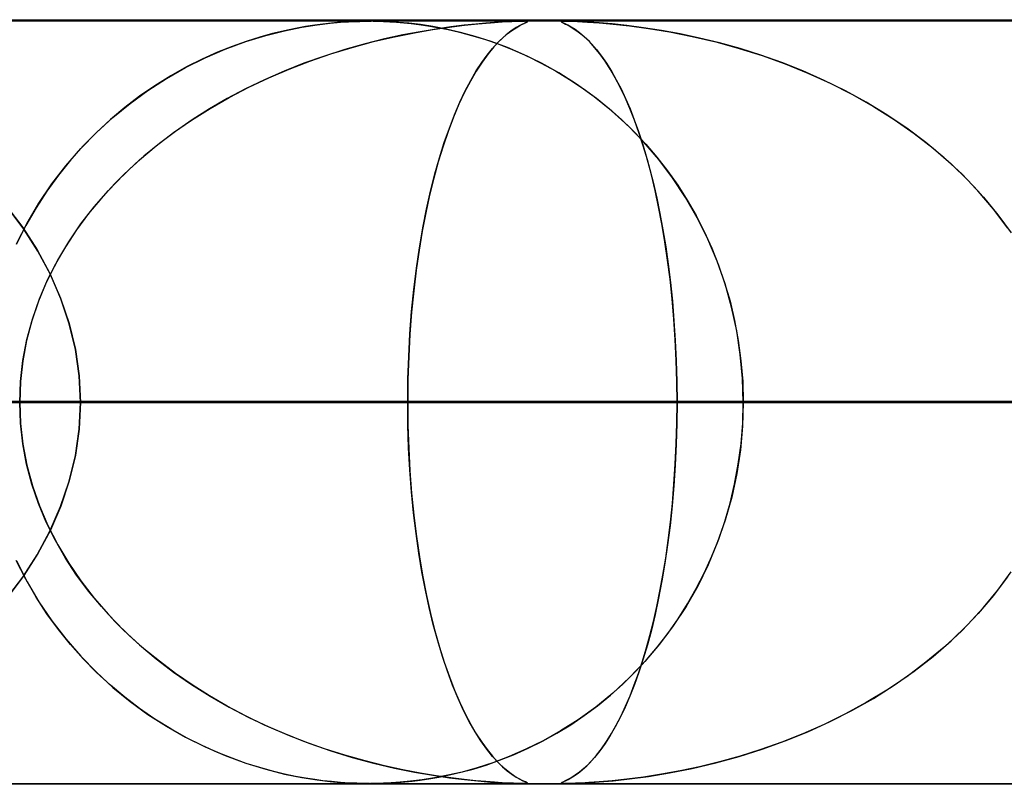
# Model space of a CAD drawing. Header units: millimetres. Extents: x -625 to 625, y -732 to 732.
# Tile 35 of 48: x 122 to 135, y 721 to 732. Entities that reach past the tile are written whole.
import ezdxf

# ---------------------------------------------------------------- set-up
doc = ezdxf.new("R2010")
doc.units = ezdxf.units.MM
doc.layers.add('HIDDEN', color=7, linetype='Continuous')
doc.layers.add('THICK', color=7, linetype='Continuous')

msp = doc.modelspace()

# ---------------------------------------------------------------- linework, layer by layer
at = {"layer": 'HIDDEN'}
for p, q in [((255.284, 731.49), (0, 731.49)), ((501.5, 731.49), (0, 731.49)), ((255.284, 731.49), (0, 731.49)), ((244.666, 731.48), (0, 731.48)), ((126.36, 731.473), (126.246, 731.466)), ((126.248, 731.466), (126.352, 731.473)), ((126.352, 731.473), (126.432, 731.476)), ((126.459, 731.477), (126.36, 731.473)), ((126.432, 731.476), (126.499, 731.478)), ((126.545, 731.479), (126.459, 731.477)), ((126.499, 731.478), (126.562, 731.48)), ((126.625, 731.48), (126.545, 731.479)), ((126.562, 731.48), (126.624, 731.48)), ((126.624, 731.48), (126.628, 731.48)), ((126.708, 731.479), (126.625, 731.48)), ((126.628, 731.48), (126.631, 731.48)), ((126.631, 731.48), (126.635, 731.48)), ((126.635, 731.48), (126.639, 731.48)), ((126.639, 731.48), (126.642, 731.48)), ((126.642, 731.48), (126.646, 731.48)), ((126.676, 731.48), (126.74, 731.479)), ((126.795, 731.477), (126.708, 731.479)), ((126.74, 731.479), (126.811, 731.477)), ((126.892, 731.473), (126.795, 731.477)), ((126.811, 731.477), (126.892, 731.473)), ((126.892, 731.473), (126.98, 731.467)), ((127.008, 731.465), (126.892, 731.473)), ((128.211, 731.46), (128.363, 731.47)), ((128.362, 731.47), (128.264, 731.463)), ((128.444, 731.474), (128.362, 731.47)), ((128.363, 731.47), (128.49, 731.476)), ((128.512, 731.477), (128.444, 731.474)), ((128.49, 731.476), (128.581, 731.479)), ((128.566, 731.479), (128.512, 731.477)), ((128.61, 731.48), (128.566, 731.479)), ((128.581, 731.479), (128.643, 731.48)), ((128.643, 731.48), (128.61, 731.48)), ((128.643, 731.48), (128.646, 731.48)), ((128.668, 731.48), (128.643, 731.48)), ((128.646, 731.48), (128.648, 731.48)), ((128.648, 731.48), (128.651, 731.48)), ((128.651, 731.48), (128.653, 731.48)), ((128.653, 731.48), (128.656, 731.48)), ((128.656, 731.48), (128.658, 731.48)), ((128.684, 731.479), (128.668, 731.48)), ((128.67, 731.48), (128.692, 731.477)), ((128.693, 731.471), (128.675, 731.462)), ((128.694, 731.477), (128.684, 731.479)), ((128.687, 731.468), (128.695, 731.473)), ((128.692, 731.477), (128.693, 731.471)), ((128.695, 731.473), (128.694, 731.477)), ((129.136, 731.477), (129.134, 731.474)), ((129.134, 731.474), (129.139, 731.47)), ((129.135, 731.476), (129.15, 731.479)), ((129.139, 731.47), (129.135, 731.476)), ((129.145, 731.479), (129.136, 731.477)), ((129.139, 731.47), (129.151, 731.463)), ((129.159, 731.46), (129.139, 731.47)), ((129.162, 731.48), (129.145, 731.479)), ((129.15, 731.479), (129.186, 731.48)), ((129.186, 731.48), (129.162, 731.48)), ((129.221, 731.48), (129.186, 731.48)), ((129.186, 731.48), (129.25, 731.479)), ((129.266, 731.479), (129.221, 731.48)), ((129.25, 731.479), (129.349, 731.476)), ((129.322, 731.477), (129.266, 731.479)), ((129.396, 731.473), (129.322, 731.477)), ((129.349, 731.476), (129.48, 731.469)), ((129.497, 731.468), (129.396, 731.473)), ((129.48, 731.469), (129.633, 731.458)), ((125.268, 731.294), (125.515, 731.356)), ((125.512, 731.356), (125.356, 731.318)), ((125.657, 731.386), (125.512, 731.356)), ((125.515, 731.356), (125.74, 731.402)), ((125.79, 731.41), (125.657, 731.386)), ((125.74, 731.402), (125.941, 731.433)), ((125.909, 731.429), (125.79, 731.41)), ((126.016, 731.443), (125.909, 731.429)), ((125.941, 731.433), (126.112, 731.454)), ((126.129, 731.455), (126.016, 731.443)), ((126.112, 731.454), (126.248, 731.466)), ((126.246, 731.466), (126.129, 731.455)), ((126.98, 731.467), (127.074, 731.46)), ((127.143, 731.453), (127.008, 731.465)), ((127.288, 731.343), (127.062, 731.3)), ((127.074, 731.46), (127.17, 731.45)), ((127.294, 731.435), (127.143, 731.453)), ((127.17, 731.45), (127.273, 731.438)), ((127.215, 731.33), (127.456, 731.372)), ((127.273, 731.438), (127.388, 731.421)), ((127.498, 731.378), (127.288, 731.343)), ((127.457, 731.41), (127.294, 731.435)), ((127.388, 731.421), (127.516, 731.399)), ((127.456, 731.372), (127.675, 731.404)), ((127.63, 731.377), (127.457, 731.41)), ((127.691, 731.406), (127.498, 731.378)), ((127.516, 731.399), (127.655, 731.372)), ((127.816, 731.334), (127.63, 731.377)), ((127.655, 731.372), (127.805, 731.338)), ((127.675, 731.404), (127.869, 731.428)), ((127.864, 731.427), (127.691, 731.406)), ((128.017, 731.443), (127.864, 731.427)), ((127.869, 731.428), (128.043, 731.445)), ((128.15, 731.455), (128.017, 731.443)), ((128.043, 731.445), (128.211, 731.46)), ((128.264, 731.463), (128.15, 731.455)), ((128.483, 731.354), (128.411, 731.298)), ((128.431, 731.314), (128.491, 731.359)), ((128.547, 731.396), (128.483, 731.354)), ((128.491, 731.359), (128.546, 731.395)), ((128.546, 731.395), (128.595, 731.423)), ((128.602, 731.427), (128.547, 731.396)), ((128.595, 731.423), (128.636, 731.444)), ((128.645, 731.448), (128.602, 731.427)), ((128.636, 731.444), (128.667, 731.458)), ((128.675, 731.462), (128.645, 731.448)), ((128.667, 731.458), (128.687, 731.468)), ((129.151, 731.463), (129.169, 731.455)), ((129.189, 731.445), (129.159, 731.46)), ((129.169, 731.455), (129.194, 731.443)), ((129.225, 731.428), (129.189, 731.445)), ((129.194, 731.443), (129.226, 731.427)), ((129.268, 731.404), (129.225, 731.428)), ((129.226, 731.427), (129.264, 731.406)), ((129.264, 731.406), (129.308, 731.378)), ((129.318, 731.372), (129.268, 731.404)), ((129.308, 731.378), (129.358, 731.343)), ((129.375, 731.33), (129.318, 731.372)), ((129.358, 731.343), (129.412, 731.3)), ((129.633, 731.458), (129.497, 731.468)), ((129.802, 731.444), (129.633, 731.458)), ((129.633, 731.458), (129.815, 731.443)), ((129.997, 731.423), (129.802, 731.444)), ((129.815, 731.443), (130.033, 731.419)), ((130.213, 731.395), (129.997, 731.423)), ((130.033, 731.419), (130.28, 731.386)), ((130.448, 731.359), (130.213, 731.395)), ((130.28, 731.386), (130.555, 731.34)), ((130.694, 731.314), (130.448, 731.359)), ((130.555, 731.34), (130.853, 731.281)), ((124.736, 731.115), (125.005, 731.213)), ((125.013, 731.216), (124.828, 731.15)), ((125.005, 731.213), (125.268, 731.294)), ((125.189, 731.272), (125.013, 731.216)), ((125.356, 731.318), (125.189, 731.272)), ((126.399, 731.138), (126.68, 731.213)), ((126.822, 731.248), (126.569, 731.185)), ((126.68, 731.213), (126.955, 731.277)), ((127.062, 731.3), (126.822, 731.248)), ((126.955, 731.277), (127.215, 731.33)), ((127.805, 731.338), (127.964, 731.295)), ((128.012, 731.281), (127.816, 731.334)), ((127.964, 731.295), (128.133, 731.244)), ((128.218, 731.215), (128.012, 731.281)), ((128.133, 731.244), (128.31, 731.183)), ((128.432, 731.136), (128.218, 731.215)), ((128.334, 731.228), (128.256, 731.146)), ((128.303, 731.196), (128.368, 731.26)), ((128.411, 731.298), (128.334, 731.228)), ((128.368, 731.26), (128.431, 731.314)), ((129.438, 731.277), (129.375, 731.33)), ((129.412, 731.3), (129.47, 731.248)), ((129.505, 731.213), (129.438, 731.277)), ((129.47, 731.248), (129.532, 731.185)), ((129.574, 731.138), (129.505, 731.213)), ((130.948, 731.26), (130.694, 731.314)), ((130.853, 731.281), (131.16, 731.209)), ((131.21, 731.196), (130.948, 731.26)), ((124.473, 731.001), (124.736, 731.115)), ((124.828, 731.15), (124.636, 731.073)), ((126.305, 731.11), (126.035, 731.024)), ((126.121, 731.052), (126.399, 731.138)), ((126.569, 731.185), (126.305, 731.11)), ((128.166, 731.036), (128.235, 731.122)), ((128.256, 731.146), (128.179, 731.052)), ((128.235, 731.122), (128.303, 731.196)), ((128.31, 731.183), (128.494, 731.111)), ((128.652, 731.042), (128.432, 731.136)), ((128.494, 731.111), (128.685, 731.027)), ((129.532, 731.185), (129.597, 731.11)), ((129.642, 731.052), (129.574, 731.138)), ((129.597, 731.11), (129.664, 731.024)), ((131.16, 731.209), (131.465, 731.125)), ((131.478, 731.122), (131.21, 731.196)), ((131.465, 731.125), (131.769, 731.03)), ((131.75, 731.036), (131.478, 731.122)), ((124.217, 730.873), (124.473, 731.001)), ((124.436, 730.984), (124.231, 730.881)), ((124.636, 731.073), (124.436, 730.984)), ((125.575, 730.853), (125.846, 730.958)), ((126.035, 731.024), (125.768, 730.929)), ((125.846, 730.958), (126.121, 731.052)), ((128.096, 730.939), (128.166, 731.036)), ((128.179, 731.052), (128.101, 730.946)), ((128.878, 730.932), (128.652, 731.042)), ((128.685, 731.027), (128.876, 730.933)), ((129.711, 730.958), (129.642, 731.052)), ((129.664, 731.024), (129.73, 730.929)), ((129.778, 730.853), (129.711, 730.958)), ((132.025, 730.939), (131.75, 731.036)), ((131.769, 731.03), (132.069, 730.922)), ((123.967, 730.731), (124.217, 730.873)), ((124.231, 730.881), (124.023, 730.764)), ((125.507, 730.825), (125.252, 730.714)), ((125.308, 730.739), (125.575, 730.853)), ((125.768, 730.929), (125.507, 730.825)), ((128.024, 730.827), (127.947, 730.696)), ((127.953, 730.706), (128.024, 730.829)), ((128.101, 730.946), (128.024, 730.827)), ((128.024, 730.829), (128.096, 730.939)), ((128.876, 730.933), (129.063, 730.831)), ((129.107, 730.804), (128.878, 730.932)), ((129.063, 730.831), (129.245, 730.719)), ((129.73, 730.929), (129.795, 730.825)), ((129.844, 730.739), (129.778, 730.853)), ((129.795, 730.825), (129.858, 730.714)), ((132.302, 730.829), (132.025, 730.939)), ((132.069, 730.922), (132.366, 730.802)), ((132.58, 730.706), (132.302, 730.829)), ((123.725, 730.575), (123.967, 730.731)), ((124.023, 730.764), (123.817, 730.636)), ((125.252, 730.714), (125.004, 730.594)), ((125.046, 730.615), (125.308, 730.739)), ((127.947, 730.696), (127.872, 730.551)), ((127.881, 730.569), (127.953, 730.706)), ((129.339, 730.658), (129.107, 730.804)), ((129.245, 730.719), (129.424, 730.6)), ((129.909, 730.615), (129.844, 730.739)), ((129.858, 730.714), (129.92, 730.594)), ((132.366, 730.802), (132.658, 730.669)), ((132.858, 730.569), (132.58, 730.706)), ((123.492, 730.405), (123.725, 730.575)), ((123.817, 730.636), (123.616, 730.498)), ((125.004, 730.594), (124.763, 730.467)), ((124.79, 730.482), (125.046, 730.615)), ((127.81, 730.419), (127.881, 730.569)), ((129.57, 730.492), (129.339, 730.658)), ((129.424, 730.6), (129.598, 730.471)), ((129.973, 730.482), (129.909, 730.615)), ((129.92, 730.594), (129.98, 730.467)), ((132.658, 730.669), (132.944, 730.524)), ((133.132, 730.419), (132.858, 730.569)), ((123.616, 730.498), (123.421, 730.35)), ((124.763, 730.467), (124.529, 730.332)), ((124.54, 730.338), (124.79, 730.482)), ((127.872, 730.551), (127.798, 730.393)), ((129.796, 730.309), (129.57, 730.492)), ((129.598, 730.471), (129.767, 730.334)), ((130.035, 730.338), (129.973, 730.482)), ((129.98, 730.467), (130.038, 730.332)), ((132.944, 730.524), (133.224, 730.365)), ((123.421, 730.35), (123.233, 730.192)), ((123.267, 730.221), (123.492, 730.405)), ((124.296, 730.185), (124.54, 730.338)), ((124.529, 730.332), (124.302, 730.189)), ((127.798, 730.393), (127.726, 730.222)), ((127.74, 730.256), (127.81, 730.419)), ((129.767, 730.334), (129.932, 730.188)), ((130.013, 730.111), (129.796, 730.309)), ((130.095, 730.185), (130.035, 730.338)), ((130.038, 730.332), (130.094, 730.189)), ((133.401, 730.256), (133.132, 730.419)), ((133.224, 730.365), (133.496, 730.194)), ((123.051, 730.023), (123.267, 730.221)), ((123.233, 730.192), (123.052, 730.025)), ((124.061, 730.022), (124.296, 730.185)), ((124.302, 730.189), (124.084, 730.038)), ((127.726, 730.222), (127.656, 730.038)), ((127.672, 730.081), (127.74, 730.256)), ((129.932, 730.188), (130.09, 730.034)), ((130.094, 730.189), (130.148, 730.038)), ((130.154, 730.022), (130.095, 730.185)), ((133.662, 730.081), (133.401, 730.256)), ((133.496, 730.194), (133.759, 730.01)), ((127.606, 729.893), (127.672, 730.081)), ((130.218, 729.898), (130.013, 730.111)), ((133.913, 729.893), (133.662, 730.081)), ((122.845, 729.812), (123.051, 730.023)), ((123.052, 730.025), (122.877, 729.847)), ((123.833, 729.848), (124.061, 730.022)), ((124.084, 730.038), (123.874, 729.88)), ((127.656, 730.038), (127.59, 729.843)), ((130.09, 730.034), (130.243, 729.871)), ((130.148, 730.038), (130.2, 729.88)), ((130.21, 729.848), (130.154, 730.022)), ((133.759, 730.01), (134.008, 729.816)), ((122.65, 729.587), (122.845, 729.812)), ((122.877, 729.847), (122.711, 729.661)), ((123.615, 729.664), (123.833, 729.848)), ((123.874, 729.88), (123.673, 729.715)), ((127.59, 729.843), (127.527, 729.639)), ((127.543, 729.693), (127.606, 729.893)), ((130.2, 729.88), (130.25, 729.715)), ((130.265, 729.664), (130.21, 729.848)), ((130.413, 729.671), (130.218, 729.898)), ((130.243, 729.871), (130.39, 729.699)), ((134.153, 729.693), (133.913, 729.893)), ((134.008, 729.816), (134.243, 729.612)), ((123.405, 729.47), (123.615, 729.664)), ((123.673, 729.715), (123.479, 729.541)), ((127.483, 729.48), (127.543, 729.693)), ((130.25, 729.715), (130.298, 729.541)), ((130.317, 729.47), (130.265, 729.664)), ((130.39, 729.699), (130.529, 729.52)), ((130.595, 729.429), (130.413, 729.671)), ((134.382, 729.48), (134.153, 729.693)), ((122.467, 729.349), (122.65, 729.587)), ((122.711, 729.661), (122.552, 729.464)), ((123.479, 729.541), (123.293, 729.357)), ((127.527, 729.639), (127.468, 729.424)), ((130.298, 729.541), (130.344, 729.357)), ((134.243, 729.612), (134.463, 729.399)), ((122.552, 729.464), (122.402, 729.257)), ((123.207, 729.266), (123.405, 729.47)), ((127.468, 729.424), (127.414, 729.201)), ((127.427, 729.256), (127.483, 729.48)), ((130.366, 729.266), (130.317, 729.47)), ((130.529, 729.52), (130.662, 729.333)), ((130.764, 729.174), (130.595, 729.429)), ((134.597, 729.256), (134.382, 729.48)), ((122.297, 729.099), (122.467, 729.349)), ((123.293, 729.357), (123.116, 729.164)), ((130.344, 729.357), (130.388, 729.164)), ((130.662, 729.333), (130.786, 729.138)), ((134.463, 729.399), (134.667, 729.177)), ((122.402, 729.257), (122.259, 729.038)), ((123.116, 729.164), (122.948, 728.962)), ((123.02, 729.051), (123.207, 729.266)), ((127.414, 729.201), (127.363, 728.97)), ((127.374, 729.02), (127.427, 729.256)), ((130.412, 729.051), (130.366, 729.266)), ((130.388, 729.164), (130.43, 728.962)), ((130.918, 728.907), (130.764, 729.174)), ((134.798, 729.02), (134.597, 729.256)), ((134.667, 729.177), (134.855, 728.947)), ((121.874, 729.058), (122.085, 728.779)), ((122.1, 728.757), (121.896, 729.031)), ((122.259, 729.038), (122.124, 728.805)), ((122.142, 728.838), (122.297, 729.099)), ((122.847, 728.827), (123.02, 729.051)), ((127.325, 728.773), (127.374, 729.02)), ((130.455, 728.827), (130.412, 729.051)), ((130.786, 729.138), (130.902, 728.936)), ((134.983, 728.773), (134.798, 729.02)), ((122.948, 728.962), (122.791, 728.75)), ((127.363, 728.97), (127.317, 728.73)), ((130.43, 728.962), (130.469, 728.75)), ((130.902, 728.936), (131.009, 728.727)), ((131.056, 728.628), (130.918, 728.907)), ((134.855, 728.947), (135.027, 728.709)), ((122.124, 728.805), (121.999, 728.559)), ((122.003, 728.566), (122.142, 728.838)), ((122.085, 728.779), (122.275, 728.485)), ((122.687, 728.594), (122.847, 728.827)), ((127.281, 728.514), (127.325, 728.773)), ((130.494, 728.594), (130.455, 728.827)), ((122.285, 728.468), (122.1, 728.757)), ((122.791, 728.75), (122.645, 728.528)), ((127.317, 728.73), (127.275, 728.481)), ((130.469, 728.75), (130.505, 728.528)), ((131.009, 728.727), (131.108, 728.511)), ((122.645, 728.528), (122.513, 728.298)), ((122.543, 728.353), (122.687, 728.594)), ((127.241, 728.245), (127.281, 728.514)), ((130.53, 728.353), (130.494, 728.594)), ((130.505, 728.528), (130.537, 728.298)), ((131.177, 728.339), (131.056, 728.628)), ((131.108, 728.511), (131.197, 728.288)), ((122.275, 728.485), (122.441, 728.176)), ((122.447, 728.164), (122.285, 728.468)), ((127.275, 728.481), (127.238, 728.221)), ((122.513, 728.298), (122.394, 728.059)), ((122.415, 728.103), (122.543, 728.353)), ((127.207, 727.967), (127.241, 728.245)), ((130.562, 728.103), (130.53, 728.353)), ((130.537, 728.298), (130.567, 728.059)), ((131.282, 728.041), (131.177, 728.339)), ((131.197, 728.288), (131.277, 728.057)), ((122.441, 728.176), (122.581, 727.855)), ((122.584, 727.847), (122.447, 728.164)), ((127.238, 728.221), (127.205, 727.952)), ((122.394, 728.059), (122.291, 727.813)), ((122.304, 727.846), (122.415, 728.103)), ((130.589, 727.846), (130.562, 728.103)), ((130.567, 728.059), (130.592, 727.813)), ((131.277, 728.057), (131.347, 727.816)), ((131.368, 727.736), (131.282, 728.041)), ((127.178, 727.68), (127.207, 727.967)), ((127.205, 727.952), (127.178, 727.672)), ((122.291, 727.813), (122.205, 727.559)), ((122.212, 727.581), (122.304, 727.846)), ((122.581, 727.855), (122.693, 727.523)), ((122.694, 727.519), (122.584, 727.847)), ((130.612, 727.581), (130.589, 727.846)), ((130.592, 727.813), (130.613, 727.559)), ((131.347, 727.816), (131.407, 727.564)), ((131.435, 727.426), (131.368, 727.736)), ((127.156, 727.388), (127.178, 727.68)), ((127.178, 727.672), (127.156, 727.383)), ((122.205, 727.559), (122.136, 727.299)), ((122.139, 727.312), (122.212, 727.581)), ((122.693, 727.523), (122.774, 727.184)), ((122.774, 727.182), (122.694, 727.519)), ((130.63, 727.312), (130.612, 727.581)), ((130.613, 727.559), (130.63, 727.299)), ((131.407, 727.564), (131.456, 727.302)), ((127.14, 727.092), (127.156, 727.388)), ((127.156, 727.383), (127.14, 727.089)), ((131.482, 727.115), (131.435, 727.426)), ((122.136, 727.299), (122.086, 727.033)), ((122.087, 727.039), (122.139, 727.312)), ((130.642, 727.039), (130.63, 727.312)), ((130.63, 727.299), (130.643, 727.033)), ((131.456, 727.302), (131.491, 727.034)), ((122.774, 727.184), (122.823, 726.839)), ((122.823, 726.839), (122.774, 727.182)), ((127.13, 726.792), (127.14, 727.092)), ((127.14, 727.089), (127.13, 726.791)), ((131.511, 726.802), (131.482, 727.115)), ((122.056, 726.765), (122.087, 727.039)), ((122.086, 727.033), (122.056, 726.763)), ((130.65, 726.765), (130.642, 727.039)), ((130.643, 727.033), (130.65, 726.763)), ((131.491, 727.034), (131.513, 726.763)), ((122.84, 726.49), (122.823, 726.839)), ((122.823, 726.839), (122.84, 726.49)), ((122.045, 726.49), (122.056, 726.765)), ((122.056, 726.763), (122.045, 726.49)), ((127.127, 726.49), (127.13, 726.792)), ((127.13, 726.791), (127.127, 726.49)), ((130.653, 726.49), (130.65, 726.765)), ((130.65, 726.763), (130.653, 726.49)), ((131.52, 726.49), (131.511, 726.802)), ((131.513, 726.763), (131.52, 726.49)), ((127.127, 726.49), (0, 726.49)), ((0, 726.49), (127.127, 726.49)), ((140.02, 726.49), (0, 726.49)), ((0, 726.49), (134.939, 726.49)), ((0, 726.49), (140.02, 726.49)), ((134.939, 726.49), (0, 726.49)), ((152.913, 726.49), (0, 726.49)), ((0, 726.49), (147.833, 726.49)), ((0, 726.49), (152.913, 726.49)), ((147.833, 726.49), (0, 726.49)), ((165.807, 726.49), (0, 726.49)), ((0, 726.49), (160.726, 726.49)), ((0, 726.49), (165.807, 726.49)), ((160.726, 726.49), (0, 726.49)), ((178.699, 726.49), (0, 726.49)), ((0, 726.49), (173.619, 726.49)), ((0, 726.49), (178.699, 726.49)), ((173.619, 726.49), (0, 726.49)), ((191.592, 726.49), (0, 726.49)), ((0, 726.49), (186.511, 726.49)), ((0, 726.49), (191.592, 726.49)), ((186.511, 726.49), (0, 726.49)), ((204.484, 726.49), (0, 726.49)), ((0, 726.49), (199.404, 726.49)), ((0, 726.49), (204.484, 726.49)), ((199.404, 726.49), (0, 726.49)), ((217.377, 726.49), (0, 726.49)), ((0, 726.49), (212.296, 726.49)), ((0, 726.49), (217.377, 726.49)), ((212.296, 726.49), (0, 726.49)), ((230.269, 726.49), (0, 726.49)), ((0, 726.49), (225.189, 726.49)), ((0, 726.49), (230.269, 726.49)), ((225.189, 726.49), (0, 726.49)), ((243.161, 726.49), (0, 726.49)), ((0, 726.49), (238.081, 726.49)), ((0, 726.49), (243.161, 726.49)), ((238.081, 726.49), (0, 726.49)), ((131.52, 726.49), (71.253, 726.49)), ((71.253, 726.49), (131.52, 726.49)), ((79.069, 726.49), (146.875, 726.49)), ((146.875, 726.49), (79.069, 726.49)), ((156.86, 726.49), (84.152, 726.49)), ((84.152, 726.49), (156.86, 726.49)), ((91.967, 726.49), (172.212, 726.49)), ((172.212, 726.49), (91.967, 726.49)), ((182.196, 726.49), (97.049, 726.49)), ((97.049, 726.49), (182.196, 726.49)), ((104.863, 726.49), (197.547, 726.49)), ((197.547, 726.49), (104.863, 726.49)), ((207.53, 726.49), (109.945, 726.49)), ((109.945, 726.49), (207.53, 726.49)), ((117.758, 726.49), (222.879, 726.49)), ((222.879, 726.49), (117.758, 726.49)), ((122.045, 726.49), (122.056, 726.215)), ((122.056, 726.217), (122.045, 726.49)), ((122.84, 726.49), (122.823, 726.141)), ((122.823, 726.141), (122.84, 726.49)), ((232.861, 726.49), (122.84, 726.49)), ((122.84, 726.49), (232.861, 726.49)), ((122.84, 726.49), (130.653, 726.49)), ((130.653, 726.49), (122.84, 726.49)), ((127.13, 726.192), (127.127, 726.49)), ((127.127, 726.49), (127.13, 726.188)), ((134.939, 726.49), (127.127, 726.49)), ((127.127, 726.49), (134.939, 726.49)), ((130.65, 726.217), (130.653, 726.49)), ((130.653, 726.49), (130.65, 726.215)), ((130.653, 726.49), (248.21, 726.49)), ((248.21, 726.49), (130.653, 726.49)), ((131.52, 726.49), (131.511, 726.179)), ((131.513, 726.218), (131.52, 726.49)), ((146.875, 726.49), (131.52, 726.49)), ((131.52, 726.49), (146.875, 726.49)), ((122.086, 725.947), (122.056, 726.217)), ((122.056, 726.215), (122.087, 725.941)), ((127.139, 725.897), (127.13, 726.192)), ((127.13, 726.188), (127.14, 725.888)), ((130.65, 726.215), (130.642, 725.941)), ((130.643, 725.947), (130.65, 726.217)), ((131.492, 725.948), (131.513, 726.218)), ((122.823, 726.141), (122.774, 725.798)), ((122.774, 725.796), (122.823, 726.141)), ((131.511, 726.179), (131.483, 725.869)), ((122.136, 725.681), (122.086, 725.947)), ((122.087, 725.941), (122.139, 725.669)), ((130.63, 725.681), (130.643, 725.947)), ((130.642, 725.941), (130.63, 725.669)), ((131.456, 725.681), (131.492, 725.948)), ((122.693, 725.457), (122.774, 725.796)), ((122.774, 725.798), (122.694, 725.461)), ((127.155, 725.606), (127.139, 725.897)), ((127.14, 725.888), (127.156, 725.592)), ((131.483, 725.869), (131.436, 725.559)), ((122.205, 725.421), (122.136, 725.681)), ((122.139, 725.669), (122.212, 725.399)), ((130.63, 725.669), (130.612, 725.399)), ((130.613, 725.421), (130.63, 725.681)), ((131.408, 725.42), (131.456, 725.681)), ((127.176, 725.32), (127.155, 725.606)), ((127.156, 725.592), (127.178, 725.3)), ((131.436, 725.559), (131.369, 725.251)), ((122.291, 725.167), (122.205, 725.421)), ((122.581, 725.125), (122.693, 725.457)), ((122.694, 725.461), (122.584, 725.133)), ((130.592, 725.167), (130.613, 725.421)), ((131.349, 725.169), (131.408, 725.42)), ((122.212, 725.399), (122.304, 725.134)), ((127.204, 725.043), (127.176, 725.32)), ((127.178, 725.3), (127.207, 725.013)), ((130.612, 725.399), (130.589, 725.134)), ((122.394, 724.921), (122.291, 725.167)), ((130.567, 724.921), (130.592, 725.167)), ((131.279, 724.929), (131.349, 725.169)), ((131.369, 725.251), (131.284, 724.947)), ((122.304, 725.134), (122.415, 724.877)), ((122.441, 724.804), (122.581, 725.125)), ((122.584, 725.133), (122.447, 724.816)), ((127.236, 724.775), (127.204, 725.043)), ((130.589, 725.134), (130.562, 724.877)), ((122.513, 724.682), (122.394, 724.921)), ((127.207, 725.013), (127.241, 724.735)), ((130.537, 724.682), (130.567, 724.921)), ((131.284, 724.947), (131.181, 724.65)), ((131.199, 724.699), (131.279, 724.929)), ((122.275, 724.495), (122.441, 724.804)), ((122.447, 724.816), (122.285, 724.512)), ((122.415, 724.877), (122.543, 724.627)), ((127.272, 724.518), (127.236, 724.775)), ((130.562, 724.877), (130.53, 724.627)), ((122.645, 724.452), (122.513, 724.682)), ((127.241, 724.735), (127.281, 724.466)), ((130.505, 724.452), (130.537, 724.682)), ((131.181, 724.65), (131.06, 724.362)), ((131.111, 724.476), (131.199, 724.699)), ((122.285, 724.512), (122.1, 724.223)), ((122.543, 724.627), (122.687, 724.386)), ((127.313, 724.271), (127.272, 724.518)), ((130.53, 724.627), (130.494, 724.386)), ((122.124, 724.175), (121.999, 724.421)), ((122.003, 724.414), (122.142, 724.142)), ((122.085, 724.201), (122.275, 724.495)), ((122.791, 724.23), (122.645, 724.452)), ((122.687, 724.386), (122.847, 724.153)), ((127.281, 724.466), (127.325, 724.207)), ((130.494, 724.386), (130.455, 724.153)), ((130.469, 724.23), (130.505, 724.452)), ((131.013, 724.261), (131.111, 724.476)), ((127.359, 724.033), (127.313, 724.271)), ((130.906, 724.052), (131.013, 724.261)), ((131.06, 724.362), (130.924, 724.085)), ((134.855, 724.033), (135.027, 724.271)), ((121.874, 723.922), (122.085, 724.201)), ((122.1, 724.223), (121.896, 723.949)), ((122.259, 723.942), (122.124, 724.175)), ((122.142, 724.142), (122.297, 723.881)), ((122.948, 724.018), (122.791, 724.23)), ((122.847, 724.153), (123.02, 723.929)), ((127.325, 724.207), (127.374, 723.96)), ((130.455, 724.153), (130.412, 723.929)), ((130.43, 724.018), (130.469, 724.23)), ((134.983, 724.207), (134.798, 723.96)), ((123.116, 723.816), (122.948, 724.018)), ((127.408, 723.803), (127.359, 724.033)), ((130.388, 723.816), (130.43, 724.018)), ((130.924, 724.085), (130.771, 723.818)), ((130.791, 723.851), (130.906, 724.052)), ((134.667, 723.803), (134.855, 724.033)), ((122.402, 723.723), (122.259, 723.942)), ((122.297, 723.881), (122.467, 723.631)), ((123.02, 723.929), (123.207, 723.714)), ((127.374, 723.96), (127.427, 723.724)), ((130.412, 723.929), (130.366, 723.714)), ((134.798, 723.96), (134.597, 723.724)), ((123.293, 723.623), (123.116, 723.816)), ((127.462, 723.581), (127.408, 723.803)), ((130.344, 723.623), (130.388, 723.816)), ((130.771, 723.818), (130.604, 723.564)), ((130.668, 723.657), (130.791, 723.851)), ((134.463, 723.581), (134.667, 723.803)), ((122.552, 723.516), (122.402, 723.723)), ((122.467, 723.631), (122.65, 723.393)), ((123.207, 723.714), (123.405, 723.51)), ((123.479, 723.439), (123.293, 723.623)), ((127.427, 723.724), (127.483, 723.5)), ((130.298, 723.439), (130.344, 723.623)), ((130.366, 723.714), (130.317, 723.51)), ((130.537, 723.47), (130.668, 723.657)), ((134.597, 723.724), (134.382, 723.5)), ((122.711, 723.319), (122.552, 723.516)), ((123.405, 723.51), (123.615, 723.316)), ((127.519, 723.368), (127.462, 723.581)), ((127.483, 723.5), (127.543, 723.287)), ((130.317, 723.51), (130.265, 723.316)), ((130.604, 723.564), (130.424, 723.323)), ((134.382, 723.5), (134.153, 723.287)), ((134.243, 723.368), (134.463, 723.581)), ((122.65, 723.393), (122.845, 723.168)), ((123.673, 723.265), (123.479, 723.439)), ((127.581, 723.164), (127.519, 723.368)), ((130.25, 723.265), (130.298, 723.439)), ((130.398, 723.291), (130.537, 723.47)), ((134.008, 723.164), (134.243, 723.368)), ((122.877, 723.133), (122.711, 723.319)), ((123.615, 723.316), (123.833, 723.132)), ((123.874, 723.1), (123.673, 723.265)), ((127.543, 723.287), (127.606, 723.087)), ((130.2, 723.1), (130.25, 723.265)), ((130.265, 723.316), (130.21, 723.132)), ((130.424, 723.323), (130.231, 723.096)), ((130.252, 723.119), (130.398, 723.291)), ((134.153, 723.287), (133.913, 723.087)), ((122.845, 723.168), (123.051, 722.957)), ((123.052, 722.955), (122.877, 723.133)), ((123.833, 723.132), (124.061, 722.958)), ((124.084, 722.942), (123.874, 723.1)), ((127.646, 722.97), (127.581, 723.164)), ((127.606, 723.087), (127.672, 722.899)), ((130.231, 723.096), (130.027, 722.883)), ((130.1, 722.956), (130.252, 723.119)), ((130.148, 722.942), (130.2, 723.1)), ((130.21, 723.132), (130.154, 722.958)), ((133.913, 723.087), (133.662, 722.899)), ((133.759, 722.97), (134.008, 723.164)), ((124.061, 722.958), (124.296, 722.795)), ((127.715, 722.786), (127.646, 722.97)), ((130.154, 722.958), (130.095, 722.795)), ((133.496, 722.786), (133.759, 722.97)), ((123.051, 722.957), (123.267, 722.759)), ((123.233, 722.788), (123.052, 722.955)), ((124.302, 722.791), (124.084, 722.942)), ((127.672, 722.899), (127.74, 722.724)), ((130.027, 722.883), (129.812, 722.685)), ((129.943, 722.802), (130.1, 722.956)), ((130.094, 722.791), (130.148, 722.942)), ((133.662, 722.899), (133.401, 722.724)), ((123.421, 722.63), (123.233, 722.788)), ((123.267, 722.759), (123.492, 722.575)), ((124.296, 722.795), (124.54, 722.642)), ((124.529, 722.648), (124.302, 722.791)), ((127.786, 722.615), (127.715, 722.786)), ((127.74, 722.724), (127.81, 722.561)), ((129.78, 722.656), (129.943, 722.802)), ((130.095, 722.795), (130.035, 722.642)), ((130.038, 722.648), (130.094, 722.791)), ((133.401, 722.724), (133.132, 722.561)), ((133.224, 722.615), (133.496, 722.786)), ((123.616, 722.482), (123.421, 722.63)), ((123.492, 722.575), (123.725, 722.405)), ((124.763, 722.513), (124.529, 722.648)), ((124.54, 722.642), (124.79, 722.498)), ((127.858, 722.456), (127.786, 722.615)), ((129.812, 722.685), (129.588, 722.501)), ((129.612, 722.519), (129.78, 722.656)), ((130.035, 722.642), (129.973, 722.498)), ((129.98, 722.513), (130.038, 722.648)), ((132.944, 722.456), (133.224, 722.615)), ((123.817, 722.344), (123.616, 722.482)), ((125.004, 722.386), (124.763, 722.513)), ((124.79, 722.498), (125.046, 722.365)), ((127.81, 722.561), (127.881, 722.411)), ((127.933, 722.311), (127.858, 722.456)), ((129.588, 722.501), (129.359, 722.335)), ((129.439, 722.391), (129.612, 722.519)), ((129.973, 722.498), (129.909, 722.365)), ((129.92, 722.386), (129.98, 722.513)), ((132.658, 722.311), (132.944, 722.456)), ((133.132, 722.561), (132.858, 722.411)), ((123.725, 722.405), (123.967, 722.249)), ((124.023, 722.216), (123.817, 722.344)), ((125.252, 722.266), (125.004, 722.386)), ((125.046, 722.365), (125.308, 722.241)), ((127.881, 722.411), (127.953, 722.274)), ((129.359, 722.335), (129.128, 722.188)), ((129.261, 722.27), (129.439, 722.391)), ((129.909, 722.365), (129.844, 722.241)), ((129.858, 722.266), (129.92, 722.386)), ((132.858, 722.411), (132.58, 722.274)), ((123.967, 722.249), (124.217, 722.107)), ((124.231, 722.099), (124.023, 722.216)), ((125.507, 722.155), (125.252, 722.266)), ((125.308, 722.241), (125.575, 722.127)), ((128.008, 722.178), (127.933, 722.311)), ((127.953, 722.274), (128.024, 722.151)), ((129.128, 722.188), (128.899, 722.059)), ((129.079, 722.159), (129.261, 722.27)), ((129.844, 722.241), (129.778, 722.127)), ((129.795, 722.155), (129.858, 722.266)), ((132.58, 722.274), (132.302, 722.151)), ((132.366, 722.178), (132.658, 722.311)), ((124.217, 722.107), (124.473, 721.979)), ((124.436, 721.996), (124.231, 722.099)), ((125.768, 722.051), (125.507, 722.155)), ((125.575, 722.127), (125.846, 722.022)), ((128.084, 722.058), (128.008, 722.178)), ((128.024, 722.151), (128.096, 722.041)), ((128.161, 721.95), (128.084, 722.058)), ((128.899, 722.059), (128.674, 721.948)), ((128.704, 721.962), (128.893, 722.056)), ((128.893, 722.056), (129.079, 722.159)), ((129.778, 722.127), (129.711, 722.022)), ((129.73, 722.051), (129.795, 722.155)), ((131.769, 721.95), (132.069, 722.058)), ((132.302, 722.151), (132.025, 722.041)), ((132.069, 722.058), (132.366, 722.178)), ((124.636, 721.907), (124.436, 721.996)), ((124.473, 721.979), (124.736, 721.865)), ((126.035, 721.956), (125.768, 722.051)), ((125.846, 722.022), (126.121, 721.928)), ((126.305, 721.87), (126.035, 721.956)), ((126.121, 721.928), (126.399, 721.842)), ((128.096, 722.041), (128.166, 721.944)), ((128.238, 721.855), (128.161, 721.95)), ((128.166, 721.944), (128.235, 721.859)), ((128.674, 721.948), (128.454, 721.853)), ((128.514, 721.877), (128.704, 721.962)), ((129.642, 721.928), (129.574, 721.842)), ((129.597, 721.87), (129.664, 721.956)), ((129.711, 722.022), (129.642, 721.928)), ((129.664, 721.956), (129.73, 722.051)), ((131.465, 721.855), (131.769, 721.95)), ((131.75, 721.944), (131.478, 721.859)), ((132.025, 722.041), (131.75, 721.944)), ((124.828, 721.83), (124.636, 721.907)), ((124.736, 721.865), (125.005, 721.767)), ((125.013, 721.764), (124.828, 721.83)), ((126.569, 721.796), (126.305, 721.87)), ((126.399, 721.842), (126.68, 721.767)), ((128.152, 721.742), (128.329, 721.804)), ((128.235, 721.859), (128.303, 721.784)), ((128.315, 721.771), (128.238, 721.855)), ((128.454, 721.853), (128.241, 721.773)), ((128.329, 721.804), (128.514, 721.877)), ((129.574, 721.842), (129.505, 721.767)), ((129.532, 721.796), (129.597, 721.87)), ((131.16, 721.771), (131.465, 721.855)), ((131.478, 721.859), (131.21, 721.784)), ((125.005, 721.767), (125.268, 721.686)), ((125.189, 721.708), (125.013, 721.764)), ((125.356, 721.662), (125.189, 721.708)), ((125.268, 721.686), (125.515, 721.624)), ((126.822, 721.732), (126.569, 721.796)), ((126.68, 721.767), (126.955, 721.703)), ((127.062, 721.68), (126.822, 721.732)), ((126.955, 721.703), (127.215, 721.65)), ((127.288, 721.637), (127.062, 721.68)), ((127.823, 721.647), (127.983, 721.69)), ((128.035, 721.706), (127.838, 721.651)), ((127.983, 721.69), (128.152, 721.742)), ((128.241, 721.773), (128.035, 721.706)), ((128.303, 721.784), (128.368, 721.72)), ((128.392, 721.699), (128.315, 721.771)), ((128.368, 721.72), (128.431, 721.666)), ((128.465, 721.64), (128.392, 721.699)), ((129.358, 721.637), (129.412, 721.68)), ((129.438, 721.703), (129.375, 721.65)), ((129.412, 721.68), (129.47, 721.732)), ((129.505, 721.767), (129.438, 721.703)), ((129.47, 721.732), (129.532, 721.796)), ((130.555, 721.64), (130.853, 721.699)), ((130.948, 721.72), (130.694, 721.666)), ((130.853, 721.699), (131.16, 721.771)), ((131.21, 721.784), (130.948, 721.72)), ((125.512, 721.624), (125.356, 721.662)), ((125.657, 721.594), (125.512, 721.624)), ((125.515, 721.624), (125.74, 721.578)), ((125.79, 721.57), (125.657, 721.594)), ((125.74, 721.578), (125.941, 721.547)), ((125.909, 721.551), (125.79, 721.57)), ((126.016, 721.537), (125.909, 721.551)), ((125.941, 721.547), (126.112, 721.526)), ((127.316, 721.548), (127.164, 721.529)), ((127.184, 721.532), (127.288, 721.544)), ((127.215, 721.65), (127.456, 721.608)), ((127.498, 721.602), (127.288, 721.637)), ((127.288, 721.544), (127.404, 721.562)), ((127.479, 721.574), (127.316, 721.548)), ((127.404, 721.562), (127.533, 721.584)), ((127.456, 721.608), (127.675, 721.576)), ((127.653, 721.608), (127.479, 721.574)), ((127.691, 721.574), (127.498, 721.602)), ((127.533, 721.584), (127.673, 721.612)), ((127.838, 721.651), (127.653, 721.608)), ((127.673, 721.612), (127.823, 721.647)), ((127.675, 721.576), (127.869, 721.552)), ((127.864, 721.553), (127.691, 721.574)), ((128.017, 721.537), (127.864, 721.553)), ((127.869, 721.552), (128.043, 721.534)), ((128.431, 721.666), (128.491, 721.621)), ((128.531, 721.594), (128.465, 721.64)), ((128.491, 721.621), (128.546, 721.585)), ((128.587, 721.561), (128.531, 721.594)), ((128.546, 721.585), (128.595, 721.557)), ((128.634, 721.537), (128.587, 721.561)), ((128.595, 721.557), (128.636, 721.536)), ((129.225, 721.552), (129.189, 721.534)), ((129.194, 721.537), (129.226, 721.553)), ((129.268, 721.576), (129.225, 721.552)), ((129.226, 721.553), (129.264, 721.574)), ((129.264, 721.574), (129.308, 721.602)), ((129.318, 721.608), (129.268, 721.576)), ((129.308, 721.602), (129.358, 721.637)), ((129.375, 721.65), (129.318, 721.608)), ((129.997, 721.557), (129.802, 721.536)), ((129.815, 721.537), (130.033, 721.561)), ((130.213, 721.585), (129.997, 721.557)), ((130.033, 721.561), (130.28, 721.594)), ((130.448, 721.621), (130.213, 721.585)), ((130.28, 721.594), (130.555, 721.64)), ((130.694, 721.666), (130.448, 721.621)), ((0, 721.5), (244.666, 721.5)), ((255.284, 721.49), (0, 721.49)), ((501.5, 721.49), (0, 721.49)), ((255.284, 721.49), (0, 721.49)), ((64.729, 721.5), (126.625, 721.5)), ((77.621, 721.5), (151.95, 721.5)), ((90.512, 721.5), (177.275, 721.5)), ((103.404, 721.5), (202.6, 721.5)), ((116.295, 721.5), (227.925, 721.5)), ((126.129, 721.525), (126.016, 721.537)), ((126.112, 721.526), (126.248, 721.514)), ((126.246, 721.514), (126.129, 721.525)), ((126.36, 721.507), (126.246, 721.514)), ((126.248, 721.514), (126.352, 721.507)), ((126.352, 721.507), (126.432, 721.504)), ((126.459, 721.503), (126.36, 721.507)), ((126.432, 721.504), (126.499, 721.502)), ((126.545, 721.501), (126.459, 721.503)), ((126.499, 721.502), (126.562, 721.5)), ((126.625, 721.5), (126.545, 721.501)), ((126.562, 721.5), (126.624, 721.5)), ((126.624, 721.5), (126.686, 721.5)), ((126.722, 721.501), (126.639, 721.5)), ((126.686, 721.5), (126.751, 721.502)), ((126.809, 721.503), (126.722, 721.501)), ((126.751, 721.502), (126.823, 721.504)), ((126.908, 721.508), (126.809, 721.503)), ((126.823, 721.504), (126.905, 721.508)), ((126.905, 721.508), (126.993, 721.514)), ((127.026, 721.516), (126.908, 721.508)), ((126.993, 721.514), (127.087, 721.522)), ((127.164, 721.529), (127.026, 721.516)), ((127.087, 721.522), (127.184, 721.532)), ((128.15, 721.525), (128.017, 721.537)), ((128.043, 721.534), (128.211, 721.52)), ((128.264, 721.517), (128.15, 721.525)), ((128.211, 721.52), (128.363, 721.51)), ((128.362, 721.51), (128.264, 721.517)), ((128.444, 721.506), (128.362, 721.51)), ((128.363, 721.51), (128.49, 721.504)), ((128.512, 721.503), (128.444, 721.506)), ((128.49, 721.504), (128.581, 721.501)), ((128.566, 721.501), (128.512, 721.503)), ((128.61, 721.5), (128.566, 721.501)), ((128.581, 721.501), (128.643, 721.5)), ((128.643, 721.5), (128.61, 721.5)), ((128.668, 721.522), (128.634, 721.537)), ((128.636, 721.536), (128.667, 721.522)), ((128.643, 721.5), (128.68, 721.501)), ((128.668, 721.5), (128.643, 721.5)), ((128.667, 721.522), (128.687, 721.512)), ((128.689, 721.511), (128.668, 721.522)), ((128.684, 721.501), (128.668, 721.5)), ((128.68, 721.501), (128.695, 721.504)), ((128.694, 721.503), (128.684, 721.501)), ((128.687, 721.512), (128.695, 721.507)), ((128.695, 721.504), (128.689, 721.511)), ((128.695, 721.507), (128.694, 721.503)), ((129.134, 721.506), (129.139, 721.51)), ((129.136, 721.503), (129.134, 721.506)), ((129.139, 721.51), (129.135, 721.504)), ((129.135, 721.504), (129.15, 721.501)), ((129.145, 721.501), (129.136, 721.503)), ((129.159, 721.52), (129.139, 721.51)), ((129.139, 721.51), (129.151, 721.517)), ((129.162, 721.5), (129.145, 721.501)), ((129.15, 721.501), (129.186, 721.5)), ((129.151, 721.517), (129.169, 721.525)), ((129.189, 721.534), (129.159, 721.52)), ((129.186, 721.5), (129.162, 721.5)), ((129.169, 721.525), (129.194, 721.537)), ((129.186, 721.5), (129.25, 721.501)), ((129.221, 721.5), (129.186, 721.5)), ((129.186, 721.5), (253.25, 721.5)), ((129.266, 721.501), (129.221, 721.5)), ((129.25, 721.501), (129.349, 721.504)), ((129.322, 721.503), (129.266, 721.501)), ((129.396, 721.507), (129.322, 721.503)), ((129.349, 721.504), (129.48, 721.511)), ((129.497, 721.512), (129.396, 721.507)), ((129.48, 721.511), (129.633, 721.522)), ((129.633, 721.522), (129.497, 721.512)), ((129.633, 721.522), (129.815, 721.537)), ((129.802, 721.536), (129.633, 721.522))]:
    msp.add_line(p, q, dxfattribs=at)
at = {"layer": 'THICK'}
for p, q in [((0, 731.5), (556.5, 731.5)), ((556.5, 726.5), (0, 726.5))]:
    msp.add_line(p, q, dxfattribs=at)

doc.saveas('drawing.dxf')
